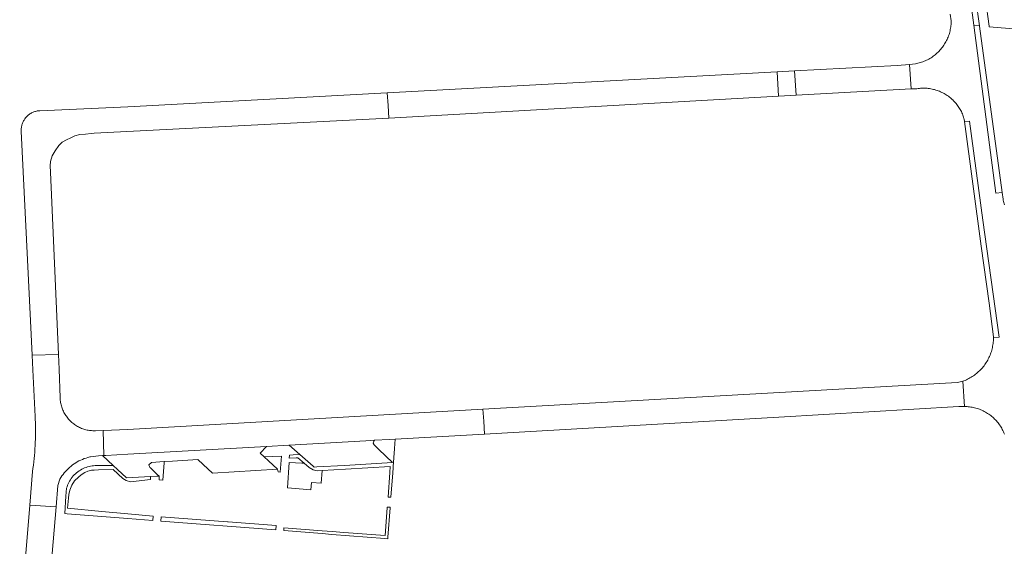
# Model space of a CAD drawing. Extents: x 152825 to 164088, y 457113 to 463005.
# Tile 192 of 256: x 157478 to 157680, y 461105 to 461213. Entities that reach past the tile are written whole.
import ezdxf

# ---------------------------------------------------------------- set-up
doc = ezdxf.new("R2010")
doc.units = 0
doc.header["$LTSCALE"] = 0.5
for name, color, linetype, lineweight in [('B-PV-VH-GESLOTENVERHARDING_ASFALT-GV', 251, 'CONTINUOUS', 18), ('B-PV-VH-ONVERHARD_ZAND-GV', 251, 'CONTINUOUS', 18), ('B-PV-VH-OPENVERHARDING_BETONSTRAATSTEEN-GV', 251, 'CONTINUOUS', 18), ('B-PV-VH-OPENVERHARDING_STRAATBAKSTEEN-GV', 251, 'CONTINUOUS', 18)]:
    doc.layers.add(name, color=color, linetype=linetype, lineweight=lineweight)

msp = doc.modelspace()

# ---------------------------------------------------------------- linework, layer by layer
at = {"layer": 'B-PV-VH-GESLOTENVERHARDING_ASFALT-GV', "flags": 128}
for points in [[(157680.314, 461175.369), (157680.235, 461175.605), (157680.165, 461175.845), (157680.102, 461176.086), (157680.047, 461176.329), (157680.02, 461176.528), (157679.828, 461177.934), (157678.532, 461177.776), (157677.442, 461186.178), (157673.966, 461212.299), (157673.198, 461218.071)], [(157669.148, 461214.571), (157669.323, 461213.182), (157669.322, 461213.006), (157669.313, 461212.739), (157669.296, 461212.472), (157669.272, 461212.206), (157669.239, 461211.94), (157669.198, 461211.676), (157669.15, 461211.413), (157669.094, 461211.152), (157669.03, 461210.892), (157668.958, 461210.635), (157668.878, 461210.38), (157668.791, 461210.127), (157668.697, 461209.877), (157668.595, 461209.63), (157668.485, 461209.386), (157668.369, 461209.145), (157668.245, 461208.908), (157668.114, 461208.675), (157667.976, 461208.446), (157667.832, 461208.221), (157667.68, 461208.001), (157667.523, 461207.785), (157667.359, 461207.574), (157667.188, 461207.368), (157667.012, 461207.167), (157666.829, 461206.971), (157666.641, 461206.781), (157666.448, 461206.597), (157666.248, 461206.419), (157666.044, 461206.247), (157665.834, 461206.08), (157665.62, 461205.921), (157665.401, 461205.767), (157665.177, 461205.621), (157664.95, 461205.481), (157664.718, 461205.348), (157664.482, 461205.222), (157664.243, 461205.103), (157664, 461204.991), (157663.754, 461204.887), (157663.504, 461204.79), (157663.253, 461204.7), (157662.998, 461204.618), (157662.741, 461204.544), (157662.482, 461204.478), (157662.221, 461204.419), (157661.959, 461204.368), (157660.746, 461204.242), (157661.093, 461199.224), (157662.26, 461199.26), (157662.521, 461199.298), (157662.782, 461199.327), (157663.045, 461199.349), (157663.308, 461199.363), (157663.571, 461199.368), (157663.834, 461199.366), (157664.097, 461199.356), (157664.36, 461199.337), (157664.622, 461199.311), (157664.883, 461199.277), (157665.142, 461199.235), (157665.401, 461199.185), (157665.658, 461199.127), (157665.913, 461199.061), (157666.166, 461198.988), (157666.416, 461198.907), (157666.664, 461198.819), (157666.909, 461198.723), (157667.151, 461198.619), (157667.39, 461198.508), (157667.626, 461198.391), (157667.857, 461198.265), (157668.085, 461198.133), (157668.309, 461197.995), (157668.528, 461197.849), (157668.743, 461197.697), (157668.953, 461197.538), (157669.158, 461197.373), (157669.358, 461197.202), (157669.553, 461197.025), (157669.641, 461196.941), (157669.823, 461196.769), (157669.999, 461196.592), (157670.17, 461196.409), (157670.334, 461196.221), (157670.493, 461196.027), (157670.645, 461195.829), (157670.791, 461195.626), (157670.93, 461195.418), (157671.062, 461195.206), (157671.188, 461194.99), (157671.307, 461194.77), (157671.418, 461194.546), (157671.523, 461194.319), (157671.62, 461194.089), (157671.709, 461193.855), (157671.791, 461193.619), (157671.866, 461193.38), (157671.932, 461193.139), (157671.968, 461192.997), (157672.033, 461192.518), (157673.063, 461192.589), (157675.825, 461172.221), (157679.16, 461148.181), (157678.017, 461148.102), (157678.017, 461148.003), (157678.01, 461147.727), (157677.995, 461147.451), (157677.972, 461147.176), (157677.94, 461146.901), (157677.902, 461146.628), (157677.854, 461146.355), (157677.8, 461146.084), (157677.737, 461145.815), (157677.667, 461145.548), (157677.589, 461145.283), (157677.503, 461145.021), (157677.41, 461144.761), (157677.309, 461144.503), (157677.201, 461144.249), (157677.085, 461143.998), (157676.963, 461143.751), (157676.833, 461143.507), (157676.696, 461143.267), (157676.552, 461143.031), (157676.402, 461142.799), (157676.245, 461142.572), (157676.081, 461142.35), (157675.911, 461142.132), (157675.735, 461141.919), (157675.553, 461141.712), (157675.364, 461141.509), (157675.17, 461141.313), (157674.971, 461141.122), (157674.766, 461140.937), (157674.555, 461140.758), (157674.34, 461140.585), (157674.12, 461140.418), (157673.894, 461140.258), (157673.665, 461140.104), (157673.431, 461139.958), (157673.193, 461139.818), (157672.95, 461139.685), (157672.705, 461139.559), (157672.455, 461139.44), (157672.203, 461139.328), (157671.947, 461139.224), (157671.734, 461139.144), (157672.049, 461133.952), (157672.315, 461133.948), (157672.58, 461133.936), (157672.845, 461133.916), (157673.109, 461133.888), (157673.372, 461133.852), (157673.633, 461133.808), (157673.894, 461133.756), (157674.152, 461133.696), (157674.409, 461133.629), (157674.664, 461133.554), (157674.916, 461133.471), (157675.166, 461133.381), (157675.413, 461133.283), (157675.657, 461133.178), (157675.897, 461133.065), (157676.134, 461132.946), (157676.367, 461132.819), (157676.597, 461132.685), (157676.822, 461132.545), (157677.043, 461132.398), (157677.26, 461132.244), (157677.471, 461132.083), (157677.678, 461131.917), (157677.879, 461131.744), (157678.076, 461131.565), (157678.267, 461131.381), (157678.452, 461131.19), (157678.631, 461130.995), (157678.804, 461130.793), (157678.972, 461130.587), (157679.133, 461130.376), (157679.287, 461130.16), (157679.435, 461129.94), (157679.576, 461129.715), (157679.711, 461129.486), (157679.838, 461129.253), (157679.959, 461129.016), (157680.072, 461128.776), (157680.178, 461128.533), (157680.276, 461128.286)]]:
    msp.add_lwpolyline(points, dxfattribs=at)
for points in [[(157674.361, 461217.913), (157673.198, 461218.071), (157673.966, 461212.299), (157675.144, 461212.18), (157674.405, 461217.588)], [(157675.144, 461212.18), (157673.966, 461212.299), (157677.442, 461186.178), (157678.532, 461177.776), (157679.828, 461177.934), (157675.152, 461212.125)], [(157675.825, 461172.221), (157673.063, 461192.589), (157672.033, 461192.518), (157675.522, 461166.916), (157677.106, 461155.221), (157678.016, 461148.279), (157678.017, 461148.102), (157679.16, 461148.181)]]:
    msp.add_lwpolyline(points, close=True, dxfattribs=at)
at = {"layer": 'B-PV-VH-ONVERHARD_ZAND-GV', "flags": 128}
for points in [[(157554.872, 461125.247), (157554.88, 461125.35), (157555.023, 461127.257), (157553.862, 461127.191), (157550.78, 461127.015), (157550.598, 461126.822), (157550.472, 461126.44), (157550.665, 461126.082), (157551.648, 461125.143), (157554.466, 461122.45), (157544.547, 461121.868), (157538.915, 461121.537), (157538.332, 461121.503), (157538.127, 461121.683), (157535.374, 461124.103), (157535.183, 461124.091), (157534.004, 461124.016), (157533.244, 461123.967), (157533.227, 461123.362), (157534.63, 461123.421), (157534.957, 461123.434), (157536.282, 461122.306), (157537.32, 461121.423), (157538.111, 461120.934), (157538.983, 461120.733), (157539.984, 461120.793), (157544.804, 461121.078), (157553.963, 461121.62), (157553.905, 461120.393), (157553.524, 461115.328), (157554.123, 461115.3), (157554.503, 461120.348), (157554.578, 461121.335), (157554.602, 461121.658)], [(157507.508, 461122.38), (157507.513, 461122.44), (157507.529, 461122.632), (157504.878, 461122.476), (157504.37, 461122.005), (157504.548, 461121.449), (157504.669, 461121.335), (157506.007, 461120.064), (157506.446, 461119.648), (157506.5, 461118.882), (157507.211, 461118.826)], [(157531.628, 461123.786), (157528.063, 461123.615), (157528.95, 461122.8), (157530.802, 461121.097), (157530.929, 461120.513), (157531.37, 461120.495), (157531.56, 461122.925)], [(157496.985, 461121.86), (157496.082, 461121.851), (157493.956, 461121.829), (157493.583, 461121.825), (157493.306, 461121.819), (157492.986, 461121.797), (157492.669, 461121.759), (157492.353, 461121.706), (157492.041, 461121.637), (157491.733, 461121.552), (157491.429, 461121.451), (157491.131, 461121.336), (157490.838, 461121.206), (157490.553, 461121.062), (157490.275, 461120.903), (157490.006, 461120.731), (157489.745, 461120.545), (157489.494, 461120.347), (157489.253, 461120.137), (157489.023, 461119.914), (157488.805, 461119.681), (157488.598, 461119.436), (157488.404, 461119.182), (157488.223, 461118.918), (157488.056, 461118.646), (157487.902, 461118.366), (157487.762, 461118.078), (157487.637, 461117.784), (157487.527, 461117.483), (157487.431, 461117.178), (157487.266, 461115.507), (157487.047, 461111.953), (157487.547, 461111.914), (157500, 461110.941), (157505.174, 461110.537), (157505.259, 461111.399), (157500, 461111.896), (157494.665, 461112.4), (157487.618, 461113.065), (157487.804, 461115.145), (157487.874, 461115.875), (157488.115, 461116.793), (157488.48, 461117.788), (157489.048, 461118.675), (157489.87, 461119.472), (157490.439, 461119.922), (157491.175, 461120.422), (157491.813, 461120.659), (157492.587, 461120.856), (157493.129, 461120.893), (157493.994, 461120.972), (157496.988, 461121.003), (157498.993, 461119.164), (157499.673, 461118.785), (157500.559, 461118.473), (157504.696, 461118.965), (157504.67, 461119.554), (157499.733, 461119.295), (157497.894, 461121.012)], [(157553.97, 461113.263), (157553.372, 461113.309), (157553.361, 461113.162), (157552.93, 461107.431), (157544.456, 461108.1), (157542.018, 461108.292), (157540.019, 461108.431), (157540.01, 461108.431), (157532.136, 461109.054), (157532.095, 461108.455), (157539.966, 461107.833), (157541.974, 461107.694), (157552.885, 461106.832), (157553.483, 461106.785), (157553.508, 461107.121), (157553.959, 461113.117)], [(157520.502, 461110.272), (157506.897, 461111.279), (157506.827, 461110.419), (157530.454, 461108.589), (157530.521, 461109.53), (157520.636, 461110.262)]]:
    msp.add_lwpolyline(points, close=True, dxfattribs=at)
at = {"layer": 'B-PV-VH-OPENVERHARDING_BETONSTRAATSTEEN-GV', "flags": 128}
msp.add_lwpolyline([(157676.393, 461217.636), (157677.133, 461212.136), (157677.16, 461211.978), (157709.539, 461209.269)], dxfattribs=at)
for points in [[(157661.093, 461199.224), (157660.746, 461204.242), (157658.201, 461204.056), (157637.105, 461202.922), (157637.446, 461197.901)], [(157637.446, 461197.901), (157637.105, 461202.922), (157633.56, 461202.731), (157633.824, 461197.698)], [(157485.877, 461141.599), (157485.764, 461144.65), (157480.345, 461144.538), (157480.493, 461141.487), (157480.959, 461131.873), (157480.986, 461131.319), (157481.01, 461130.646), (157481.027, 461129.972), (157481.036, 461129.299), (157481.037, 461128.625), (157481.03, 461127.952), (157481.014, 461127.279), (157480.991, 461126.606), (157480.96, 461125.933), (157480.921, 461125.261), (157480.874, 461124.589), (157480.819, 461123.918), (157480.756, 461123.247), (157480.685, 461122.577), (157480.606, 461121.909), (157480.519, 461121.241), (157480.424, 461120.574), (157479.849, 461113.664), (157485.287, 461113.347), (157485.664, 461117.76), (157486.063, 461119.037), (157486.266, 461119.373), (157486.482, 461119.699), (157486.711, 461120.017), (157486.954, 461120.325), (157487.208, 461120.623), (157487.475, 461120.911), (157487.753, 461121.187), (157488.042, 461121.452), (157488.342, 461121.704), (157488.652, 461121.944), (157488.971, 461122.172), (157489.299, 461122.386), (157489.636, 461122.587), (157489.981, 461122.773), (157490.333, 461122.946), (157490.691, 461123.104), (157491.056, 461123.247), (157491.427, 461123.375), (157491.802, 461123.488), (157492.182, 461123.585), (157492.341, 461123.621), (157494.018, 461123.842), (157494.814, 461123.887), (157495.108, 461123.903), (157494.922, 461129.052), (157493.383, 461128.987), (157493.284, 461128.983), (157493.049, 461128.979), (157492.815, 461128.984), (157492.58, 461128.996), (157492.346, 461129.016), (157492.113, 461129.045), (157491.881, 461129.081), (157491.651, 461129.125), (157491.422, 461129.177), (157491.195, 461129.236), (157490.97, 461129.304), (157490.747, 461129.379), (157490.527, 461129.461), (157490.311, 461129.551), (157490.097, 461129.648), (157489.887, 461129.753), (157489.68, 461129.865), (157489.477, 461129.983), (157489.279, 461130.109), (157489.085, 461130.241), (157488.896, 461130.38), (157488.711, 461130.525), (157488.531, 461130.676), (157488.357, 461130.833), (157488.319, 461130.868), (157488.269, 461130.916), (157488.149, 461131.034), (157487.984, 461131.206), (157487.825, 461131.383), (157487.672, 461131.565), (157487.525, 461131.752), (157487.384, 461131.944), (157487.25, 461132.141), (157487.123, 461132.342), (157487.003, 461132.547), (157486.889, 461132.757), (157486.783, 461132.97), (157486.684, 461133.186), (157486.592, 461133.406), (157486.507, 461133.628), (157486.431, 461133.853), (157486.361, 461134.081), (157486.3, 461134.311), (157486.246, 461134.543), (157486.2, 461134.776), (157486.162, 461135.011), (157486.131, 461135.247), (157486.109, 461135.484), (157486.095, 461135.722)], [(157539.984, 461120.793), (157538.983, 461120.733), (157538.111, 461120.934), (157537.32, 461121.423), (157536.282, 461122.306), (157535.773, 461122.333), (157533.202, 461122.47), (157532.834, 461117.249), (157537.672, 461116.872), (157537.799, 461118.359), (157539.793, 461118.236)]]:
    msp.add_lwpolyline(points, close=True, dxfattribs=at)
at = {"layer": 'B-PV-VH-OPENVERHARDING_STRAATBAKSTEEN-GV', "flags": 128}
for points in [[(157633.824, 461197.698), (157633.56, 461202.731), (157553.327, 461198.417), (157553.524, 461195.813), (157553.72, 461193.217)], [(157553.72, 461193.217), (157553.524, 461195.813), (157553.327, 461198.417), (157500, 461195.55), (157481.927, 461194.742), (157481.748, 461194.73), (157481.57, 461194.709), (157481.394, 461194.681), (157481.218, 461194.645), (157481.045, 461194.601), (157480.873, 461194.549), (157480.704, 461194.49), (157480.538, 461194.423), (157480.375, 461194.349), (157480.216, 461194.267), (157480.06, 461194.179), (157479.908, 461194.084), (157479.761, 461193.982), (157479.618, 461193.873), (157479.481, 461193.759), (157479.348, 461193.638), (157479.222, 461193.512), (157479.101, 461193.38), (157478.986, 461193.242), (157478.877, 461193.1), (157478.775, 461192.953), (157478.679, 461192.802), (157478.59, 461192.646), (157478.509, 461192.487), (157478.434, 461192.324), (157478.367, 461192.158), (157478.307, 461191.989), (157478.255, 461191.818), (157478.211, 461191.644), (157478.174, 461191.469), (157478.145, 461191.292), (157478.124, 461191.114), (157478.112, 461190.936), (157478.107, 461190.757), (157478.11, 461190.578), (157478.111, 461190.553), (157480.003, 461151.58), (157480.345, 461144.538), (157485.764, 461144.65), (157484.092, 461182.093), (157484.081, 461183.408), (157484.118, 461184.299), (157484.447, 461185.434), (157485.082, 461186.483), (157485.812, 461187.564), (157486.543, 461188.251), (157487.432, 461188.765), (157488.274, 461189.184), (157489.147, 461189.541), (157490.147, 461189.819), (157491.344, 461189.948), (157492.47, 461190.069), (157493.108, 461190.11)], [(157672.049, 461133.952), (157671.734, 461139.144), (157670.619, 461138.896), (157573.024, 461133.419), (157573.197, 461130.944), (157573.38, 461128.304), (157633.887, 461131.753), (157670.884, 461133.95)], [(157573.197, 461130.944), (157573.024, 461133.419), (157500, 461129.267), (157494.922, 461129.052), (157495.108, 461123.903), (157495.518, 461123.926), (157500, 461124.176), (157528.566, 461125.772), (157533.146, 461126.028), (157533.181, 461126.03), (157548.964, 461126.912), (157550.78, 461127.015), (157553.862, 461127.191), (157555.023, 461127.257), (157573.38, 461128.304)], [(157551.648, 461125.143), (157550.665, 461126.082), (157550.472, 461126.44), (157550.598, 461126.822), (157550.78, 461127.015), (157548.964, 461126.912), (157533.181, 461126.03), (157535.374, 461124.103), (157538.127, 461121.683), (157538.332, 461121.503), (157538.915, 461121.537), (157544.547, 461121.868), (157554.466, 461122.45)], [(157527.254, 461124.358), (157528.566, 461125.772), (157500, 461124.176), (157495.518, 461123.926), (157495.108, 461123.903), (157494.814, 461123.887), (157496.985, 461121.86), (157497.894, 461121.012), (157499.733, 461119.295), (157504.67, 461119.554), (157505.971, 461119.623), (157506.446, 461119.648), (157506.007, 461120.064), (157504.669, 461121.335), (157504.548, 461121.449), (157504.37, 461122.005), (157504.878, 461122.476), (157507.529, 461122.632), (157509.211, 461122.731), (157514.439, 461123.039), (157515.53, 461122.012), (157517.407, 461120.245), (157530.802, 461121.097), (157528.95, 461122.8), (157528.063, 461123.615)], [(157485.287, 461113.347), (157479.849, 461113.664), (157477.789, 461088.912), (157483.172, 461088.584)]]:
    msp.add_lwpolyline(points, close=True, dxfattribs=at)

doc.saveas('drawing.dxf')
